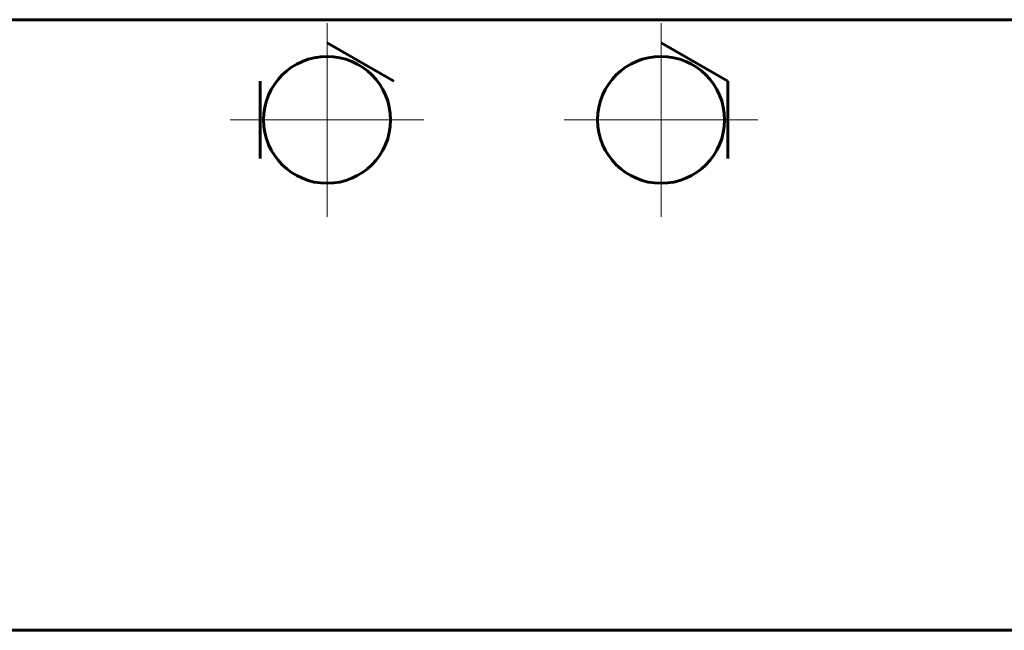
# Model space of a CAD drawing. Header units: millimetres. Extents: x -152 to 381, y -93 to 94.
# Tile 3 of 15: x -28 to 31, y 16 to 53. Entities that reach past the tile are written whole.
import ezdxf

# ---------------------------------------------------------------- set-up
doc = ezdxf.new("R2010")
doc.units = ezdxf.units.MM
doc.linetypes.add('K5LT_AXLED', pattern=[12, 7.5, -1.5, 1.5, -1.5])
doc.linetypes.add('K5LT_BASIC', pattern=[0])
doc.layers.add('Системный слой (1)', color=7, linetype='Continuous', true_color=0x6c6c6c)

# ---------------------------------------------------------------- blocks, each defined once
blk = doc.blocks.new('U23')
at = {"layer": 'Системный слой (1)', "color": 30, "linetype": 'K5LT_AXLED', "lineweight": 18, "true_color": 0xff8000}
for q in [(-10, 52.8), (-15.8, 47), (-4.2, 47), (-10, 41.2)]:
    blk.add_line((-10, 47), q, dxfattribs=at)
blk = doc.blocks.new('U26')
at = {"layer": 'Системный слой (1)', "color": 30, "linetype": 'K5LT_AXLED', "lineweight": 18, "true_color": 0xff8000}
for q in [(10, 52.8), (4.2, 47), (15.8, 47), (10, 41.2)]:
    blk.add_line((10, 47), q, dxfattribs=at)

msp = doc.modelspace()

# ---------------------------------------------------------------- linework, layer by layer
at = {"layer": 'Системный слой (1)', "color": 150, "linetype": 'K5LT_BASIC', "lineweight": 60, "true_color": 0x0080ff}
for p, q in [((120.4, 53), (-120.4, 53)), ((-10, 51.619), (-6, 49.309)), ((10, 51.619), (14, 49.309)), ((-14, 44.691), (-14, 49.309)), ((14, 49.309), (14, 44.691)), ((120.4, 16.423), (-120.4, 16.423))]:
    msp.add_line(p, q, dxfattribs=at)
for centre in [(-10, 47), (10, 47)]:
    msp.add_circle(centre, 3.8, dxfattribs=at)

# ---------------------------------------------------------------- block references
at = {"layer": 'Системный слой (1)'}
for name in ['U23', 'U26']:
    msp.add_blockref(name, (0, 0), dxfattribs=at)

doc.saveas('drawing.dxf')
